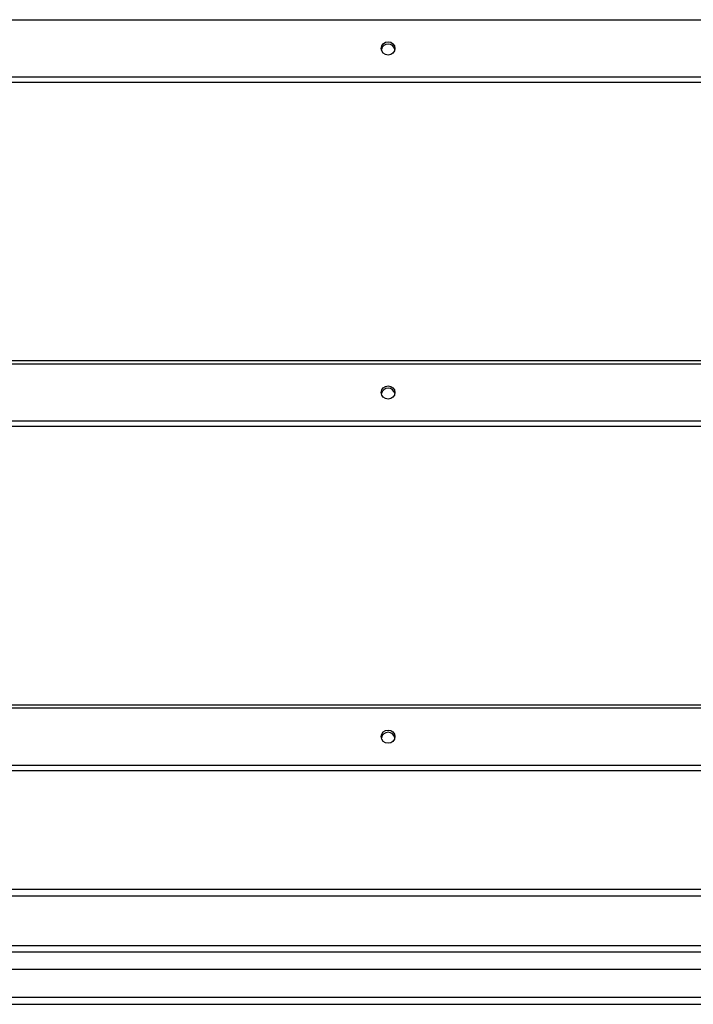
# Model space of a CAD drawing. Header units: inches. Extents: x 48.1 to 120.1, y 31.5 to 55.7.
# Tile 26 of 82: x 74.1 to 84.1, y 32.6 to 47.1. Entities that reach past the tile are written whole.
import ezdxf

# ---------------------------------------------------------------- set-up
doc = ezdxf.new("R2010")
doc.units = ezdxf.units.IN
doc.header["$MEASUREMENT"] = 0
doc.layers.add('Visible Edges(ANSI)', color=7, linetype='Continuous', lineweight=25)
doc.layers.add('Visible Tangent Edges(ANSI)', color=7, linetype='Continuous', lineweight=25)

msp = doc.modelspace()

# ---------------------------------------------------------------- linework, layer by layer
at = {"layer": 'Visible Edges(ANSI)'}
for p, q in [((118.554, 46.185), (64.554, 46.185)), ((64.554, 42.086), (118.554, 42.086)), ((118.554, 41.114), (64.554, 41.114)), ((64.554, 37.015), (118.554, 37.015)), ((118.554, 36.043), (64.554, 36.043)), ((69.179, 34.201), (113.929, 34.201)), ((48.951, 33.467), (119.157, 33.467)), ((119.345, 33.113), (48.762, 33.113)), ((48.153, 32.601), (119.955, 32.601))]:
    msp.add_line(p, q, dxfattribs=at)
for centre in [(79.554, 46.687), (79.554, 41.616), (79.554, 36.545)]:
    msp.add_ellipse(centre, major_axis=(-0.101, 0), ratio=0.966998, dxfattribs=at)
for centre in [(79.554, 46.655), (79.554, 41.584), (79.554, 36.513)]:
    msp.add_ellipse(centre, major_axis=(0.1, 0), ratio=0.966998, start_param=0.164597, end_param=2.976995, dxfattribs=at)
at = {"layer": 'Visible Tangent Edges(ANSI)'}
for p, q in [((64.554, 47.11), (118.554, 47.11)), ((118.554, 46.264), (64.554, 46.264)), ((64.554, 42.039), (118.554, 42.039)), ((118.554, 41.193), (64.554, 41.193)), ((64.554, 36.968), (118.554, 36.968)), ((118.554, 36.122), (64.554, 36.122)), ((69.179, 34.3), (113.929, 34.3)), ((119.287, 33.368), (48.821, 33.368)), ((119.955, 32.7), (48.153, 32.7))]:
    msp.add_line(p, q, dxfattribs=at)

doc.saveas('drawing.dxf')
